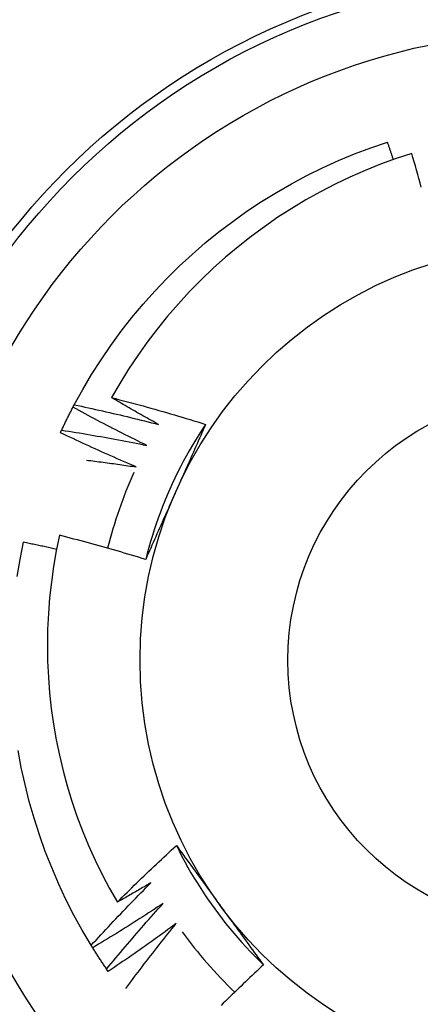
# Model space of a CAD drawing. Header units: inches. Extents: x 5 to 147, y 9 to 79.
# Tile 46 of 95: x 7.0073 to 7.0926, y 57.9414 to 58.1513. Entities that reach past the tile are written whole.
import ezdxf

# ---------------------------------------------------------------- set-up
doc = ezdxf.new("R2010")
doc.units = ezdxf.units.IN
doc.header["$MEASUREMENT"] = 0
doc.layers.add('Visible Edges(ANSI)', color=7, linetype='Continuous', lineweight=25)
doc.layers.add('Visible Tangent Edges(ANSI)', color=7, linetype='Continuous', lineweight=25)

msp = doc.modelspace()

# ---------------------------------------------------------------- linework, layer by layer
at = {"layer": 'Visible Edges(ANSI)'}
for p, q in [((7.018629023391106, 58.06865441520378), (7.018910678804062, 58.06918837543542)), ((7.022832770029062, 57.95346092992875), (7.022515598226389, 57.95397459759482)), ((7.026146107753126, 57.94842253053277), (7.02580271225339, 57.94891904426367))]:
    msp.add_line(p, q, dxfattribs=at)
at = {"layer": 'Visible Edges(ANSI)', "flags": 128}
for points in [[(7.018910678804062, 58.06918837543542), (7.020707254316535, 58.07244588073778), (7.022607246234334, 58.07564418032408), (7.024608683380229, 58.07877998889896), (7.026709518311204, 58.0818500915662), (7.028907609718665, 58.08485133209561), (7.031200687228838, 58.08778064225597), (7.033586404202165, 58.09063500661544), (7.036062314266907, 58.09341149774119), (7.038625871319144, 58.09610727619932), (7.041274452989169, 58.09871956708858), (7.044005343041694, 58.10124569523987), (7.046815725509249, 58.10368306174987), (7.049702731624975, 58.10602917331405), (7.052663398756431, 58.10828162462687), (7.055694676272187, 58.11043809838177), (7.058793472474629, 58.11249638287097), (7.061956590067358, 58.11445437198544), (7.065180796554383, 58.11631004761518), (7.068462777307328, 58.11806152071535), (7.071799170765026, 58.11970697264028), (7.075186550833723, 58.12124473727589), (7.078621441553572, 58.12267321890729), (7.082100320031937, 58.12399096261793), (7.085619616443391, 58.12519661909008)], [(7.08688035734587, 58.12147051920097), (7.086828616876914, 58.12162600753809), (7.086776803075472, 58.12178147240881), (7.086724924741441, 58.12193692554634), (7.086672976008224, 58.12209235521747), (7.08662095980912, 58.12224776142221), (7.086568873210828, 58.12240315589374), (7.08651671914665, 58.12255851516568), (7.086464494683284, 58.12271386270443), (7.086412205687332, 58.12286918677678), (7.086359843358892, 58.12302449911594), (7.086307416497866, 58.12317978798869), (7.086254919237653, 58.12333505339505), (7.086202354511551, 58.12349029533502), (7.086149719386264, 58.12364551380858), (7.086097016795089, 58.12380072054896), (7.086044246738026, 58.12395590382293), (7.085991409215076, 58.12411106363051), (7.08593850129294, 58.12426621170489), (7.085885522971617, 58.12442132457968), (7.085832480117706, 58.12457642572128), (7.085779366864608, 58.12473150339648), (7.085726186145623, 58.12488656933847), (7.085672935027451, 58.12504160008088), (7.085619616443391, 58.12519661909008)], [(7.090783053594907, 58.12277760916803), (7.087442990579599, 58.12166882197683), (7.084136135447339, 58.12045456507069), (7.080865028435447, 58.11913527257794), (7.077635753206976, 58.11771300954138), (7.074457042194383, 58.11619167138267), (7.071331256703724, 58.11457271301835), (7.06826062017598, 58.11285756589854), (7.065247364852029, 58.11104761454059), (7.062293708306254, 58.10914428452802), (7.059401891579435, 58.10714897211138), (7.056574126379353, 58.10506309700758), (7.053812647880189, 58.10288806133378), (7.051119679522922, 58.1006252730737), (7.048497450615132, 58.09827614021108), (7.045948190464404, 58.09584208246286), (7.043475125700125, 58.09332554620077), (7.041086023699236, 58.09073426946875), (7.038783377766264, 58.08807138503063), (7.036568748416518, 58.08533907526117), (7.034443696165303, 58.08253954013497), (7.032409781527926, 58.07967497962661), (7.030468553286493, 58.07674758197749), (7.028621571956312, 58.0737595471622), (7.026870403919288, 58.0707130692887)], [(7.092804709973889, 58.11560490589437), (7.092559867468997, 58.11650370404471), (7.09231277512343, 58.11740188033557), (7.092063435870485, 58.11829942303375), (7.091811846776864, 58.11919633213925), (7.091558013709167, 58.12009260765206), (7.091301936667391, 58.12098824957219), (7.091043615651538, 58.12188325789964), (7.090783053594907, 58.12277760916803)], [(7.026870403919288, 58.0707130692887), (7.027709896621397, 58.07049677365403), (7.028548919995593, 58.07027863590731), (7.02938746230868, 58.07005865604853), (7.030225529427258, 58.06983683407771), (7.031063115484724, 58.06961317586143), (7.031900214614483, 58.06938767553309), (7.032736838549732, 58.06916032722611), (7.033572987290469, 58.06893114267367), (7.034408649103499, 58.06870011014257), (7.03524382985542, 58.06846723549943), (7.036078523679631, 58.06823251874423), (7.036912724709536, 58.06799595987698), (7.037746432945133, 58.06775755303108), (7.038579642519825, 58.06751730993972), (7.039412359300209, 58.06727521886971), (7.040244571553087, 58.06703128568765), (7.041076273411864, 58.06678551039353), (7.041907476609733, 58.06653789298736), (7.042738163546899, 58.06628843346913), (7.043568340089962, 58.06603713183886), (7.044398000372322, 58.06578398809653), (7.045227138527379, 58.06552900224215), (7.046055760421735, 58.06527217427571), (7.04688385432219, 58.06501349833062)], [(7.036863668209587, 58.06498723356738), (7.036443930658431, 58.06521957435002), (7.03602448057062, 58.06545246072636), (7.035605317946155, 58.0656858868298), (7.035186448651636, 58.06591985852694), (7.034767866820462, 58.06615437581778), (7.034349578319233, 58.06638943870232), (7.03393157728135, 58.06662504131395), (7.033513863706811, 58.06686118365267), (7.033096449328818, 58.0670978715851), (7.03267932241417, 58.06733509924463), (7.032262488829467, 58.06757287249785), (7.03184594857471, 58.06781118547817), (7.031429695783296, 58.0680500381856), (7.031013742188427, 58.06828943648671), (7.030598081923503, 58.06852936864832), (7.030182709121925, 58.06876984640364), (7.029767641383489, 58.06901086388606), (7.029352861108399, 58.06925241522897), (7.028938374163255, 58.06949451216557), (7.028524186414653, 58.06973714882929), (7.028110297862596, 58.06998031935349), (7.027696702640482, 58.0702240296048), (7.027283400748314, 58.0704682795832), (7.026870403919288, 58.0707130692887)], [(7.016222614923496, 58.06379041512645), (7.016318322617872, 58.06399529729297), (7.016414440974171, 58.06419998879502), (7.016510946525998, 58.06440449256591), (7.016607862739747, 58.06460880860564), (7.016705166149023, 58.0648129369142), (7.016802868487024, 58.065016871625), (7.016900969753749, 58.06522062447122), (7.016999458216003, 58.06542417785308), (7.017098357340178, 58.06562754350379), (7.017197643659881, 58.06583070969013), (7.017297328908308, 58.06603368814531), (7.017397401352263, 58.06623647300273), (7.017497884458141, 58.06643905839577), (7.017598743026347, 58.06664145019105), (7.017700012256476, 58.06684364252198), (7.017801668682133, 58.06704564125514), (7.017903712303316, 58.06724744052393), (7.018006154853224, 58.06744904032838), (7.01810898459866, 58.06765044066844), (7.018212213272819, 58.06785164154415), (7.018315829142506, 58.0680526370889), (7.018419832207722, 58.0682534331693), (7.01852423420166, 58.06845402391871), (7.018629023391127, 58.06865441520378)], [(7.034369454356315, 58.06052676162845), (7.033706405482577, 58.06085030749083), (7.033043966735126, 58.06117517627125), (7.032382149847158, 58.06150136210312), (7.031720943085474, 58.06182886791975), (7.031060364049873, 58.06215769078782), (7.030400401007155, 58.06248783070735), (7.029741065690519, 58.06281928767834), (7.029082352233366, 58.06315205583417), (7.028424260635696, 58.06348614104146), (7.027766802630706, 58.0638215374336), (7.027109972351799, 58.06415824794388), (7.026453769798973, 58.06449626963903), (7.025798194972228, 58.06483559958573), (7.025143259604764, 58.06517623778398), (7.024488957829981, 58.06551818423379), (7.023835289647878, 58.06586143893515), (7.023182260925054, 58.06620599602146), (7.022529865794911, 58.06655186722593), (7.021878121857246, 58.06689903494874), (7.02122701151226, 58.06724750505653), (7.020576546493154, 58.06759728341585), (7.019926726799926, 58.06794835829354), (7.019277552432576, 58.06830073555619), (7.018629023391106, 58.06865441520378)], [(7.018910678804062, 58.06918837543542), (7.019661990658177, 58.06903004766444), (7.020413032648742, 58.06887025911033), (7.02116379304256, 58.0687090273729), (7.021914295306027, 58.06854633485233), (7.022664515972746, 58.06838219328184), (7.023414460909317, 58.06821660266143), (7.024164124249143, 58.06804955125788), (7.024913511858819, 58.06788105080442), (7.025662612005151, 58.06771109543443), (7.026411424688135, 58.0675396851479), (7.027159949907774, 58.06736682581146), (7.027908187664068, 58.06719250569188), (7.028656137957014, 58.06701673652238), (7.029403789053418, 58.06683951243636), (7.030151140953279, 58.0666608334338), (7.030898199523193, 58.06648069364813), (7.031644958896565, 58.06629910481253), (7.032391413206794, 58.0661160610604), (7.03313756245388, 58.06593156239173), (7.033883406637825, 58.06574560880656), (7.034628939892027, 58.06555820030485), (7.035374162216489, 58.06536933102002), (7.036119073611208, 58.06517900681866), (7.036863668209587, 58.06498723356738)], [(7.046889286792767, 58.06500973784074), (7.046161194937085, 58.06390971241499), (7.045449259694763, 58.06279913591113), (7.044753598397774, 58.06167826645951), (7.044074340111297, 58.06054735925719), (7.043411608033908, 58.05940667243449), (7.042765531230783, 58.0582564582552), (7.042136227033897, 58.05709697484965), (7.041523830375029, 58.0559284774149), (7.040928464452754, 58.0547512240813), (7.040350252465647, 58.0535654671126), (7.039789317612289, 58.05237146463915), (7.039245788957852, 58.0511694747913), (7.038719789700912, 58.04995974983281), (7.038211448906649, 58.04874254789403), (7.037720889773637, 58.04751812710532), (7.03724824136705, 58.04628673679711), (7.03679362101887, 58.04504864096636), (7.036357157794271, 58.04380408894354), (7.035938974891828, 58.04255334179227), (7.035539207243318, 58.04129665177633), (7.035157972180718, 58.04003427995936), (7.034795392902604, 58.03876647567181), (7.034451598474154, 58.03749349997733), (7.034126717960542, 58.03621560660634)], [(7.04688385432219, 58.06501349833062), (7.04662445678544, 58.06442237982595), (7.046364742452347, 58.06383125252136), (7.046104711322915, 58.06324008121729), (7.045844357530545, 58.06264883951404), (7.045583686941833, 58.0620575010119), (7.045322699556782, 58.06146603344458), (7.04506139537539, 58.06087441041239), (7.044799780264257, 58.06028260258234), (7.044537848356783, 58.05969057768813), (7.044275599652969, 58.05909830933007), (7.044013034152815, 58.05850576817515), (7.043750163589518, 58.0579129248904), (7.043486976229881, 58.0573197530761), (7.043223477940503, 58.05672621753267), (7.042959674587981, 58.05613229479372), (7.04269555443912, 58.05553795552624), (7.042431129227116, 58.05494316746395), (7.04216639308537, 58.05434790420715), (7.041901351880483, 58.05375213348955), (7.041636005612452, 58.05315583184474), (7.041370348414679, 58.05255896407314), (7.041104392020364, 58.05196150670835), (7.040838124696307, 58.05136342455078), (7.040571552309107, 58.05076469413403)], [(7.015969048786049, 58.06324255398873), (7.015979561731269, 58.06326540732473), (7.015990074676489, 58.06328826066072), (7.016000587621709, 58.06331110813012), (7.016011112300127, 58.06333395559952), (7.016021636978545, 58.06335680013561), (7.016032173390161, 58.06337964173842), (7.016042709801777, 58.06340248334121), (7.01605325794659, 58.06342532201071), (7.016063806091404, 58.06344815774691), (7.016074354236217, 58.06347099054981), (7.016084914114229, 58.06349382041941), (7.01609547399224, 58.06351665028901), (7.016106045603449, 58.06353947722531), (7.016116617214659, 58.06356230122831), (7.016127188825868, 58.06358512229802), (7.016137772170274, 58.06360794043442), (7.016148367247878, 58.06363075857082), (7.016158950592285, 58.06365357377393), (7.016169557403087, 58.06367638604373), (7.016180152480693, 58.06369919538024), (7.016190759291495, 58.06372200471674), (7.016201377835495, 58.06374481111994), (7.016211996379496, 58.06376761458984), (7.016222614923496, 58.06379041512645)], [(7.03211012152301, 58.0559428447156), (7.031431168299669, 58.05623154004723), (7.030752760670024, 58.05652158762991), (7.030074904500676, 58.05681298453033), (7.029397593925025, 58.05710572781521), (7.028720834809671, 58.05739982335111), (7.02804463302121, 58.05769526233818), (7.027368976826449, 58.0579920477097), (7.026693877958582, 58.05829018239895), (7.026019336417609, 58.05858965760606), (7.025345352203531, 58.0588904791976), (7.024671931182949, 58.059192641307), (7.02399906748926, 58.05949614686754), (7.023326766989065, 58.05980099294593), (7.022655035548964, 58.06010717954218), (7.021983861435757, 58.06041470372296), (7.021313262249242, 58.0607235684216), (7.020643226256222, 58.06103376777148), (7.019973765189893, 58.06134530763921), (7.019304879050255, 58.0616581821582), (7.018636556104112, 58.06197238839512), (7.017968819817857, 58.0622879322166), (7.017301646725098, 58.06260480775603), (7.016635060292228, 58.0629230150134), (7.015969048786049, 58.06324255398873)], [(7.016222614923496, 58.06379041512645), (7.016981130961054, 58.06367129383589), (7.017739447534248, 58.0635507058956), (7.01849757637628, 58.06342865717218), (7.019255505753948, 58.06330513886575), (7.020013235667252, 58.06318015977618), (7.020770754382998, 58.06305371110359), (7.021528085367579, 58.06292579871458), (7.022285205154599, 58.06279642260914), (7.023042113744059, 58.06266557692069), (7.023798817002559, 58.0625332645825), (7.024555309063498, 58.0623994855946), (7.025311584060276, 58.06226424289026), (7.026067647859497, 58.06212752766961), (7.026823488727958, 58.06198934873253), (7.02757911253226, 58.06184970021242), (7.028334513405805, 58.0617085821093), (7.029089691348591, 58.06156599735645), (7.029844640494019, 58.06142194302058), (7.030599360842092, 58.06127642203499), (7.031353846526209, 58.06112942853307), (7.032108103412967, 58.06098096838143), (7.032862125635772, 58.06083103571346), (7.03361591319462, 58.06067963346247), (7.034369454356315, 58.06052676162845)], [(7.021521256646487, 58.05738918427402), (7.021963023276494, 58.05733462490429), (7.02240474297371, 58.05727956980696), (7.022846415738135, 58.05722402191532), (7.023288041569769, 58.05716797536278), (7.023729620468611, 58.05711143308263), (7.024171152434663, 58.05705439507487), (7.024612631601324, 58.05699686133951), (7.025054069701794, 58.05693883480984), (7.025495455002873, 58.05688030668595), (7.025936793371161, 58.05682128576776), (7.026378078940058, 58.05676176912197), (7.026819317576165, 58.05670175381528), (7.027260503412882, 58.05664124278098), (7.027701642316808, 58.05658023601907), (7.028142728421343, 58.05651873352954), (7.028583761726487, 58.05645673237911), (7.029024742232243, 58.05639423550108), (7.029465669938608, 58.05633124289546), (7.029906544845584, 58.05626775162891), (7.030347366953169, 58.05620376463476), (7.030788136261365, 58.056139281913), (7.031228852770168, 58.05607430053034), (7.031669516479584, 58.05600882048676), (7.03211012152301, 58.0559428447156)], [(7.040571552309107, 58.05076469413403), (7.040299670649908, 58.05015401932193), (7.040028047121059, 58.04954389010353), (7.03975669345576, 58.04893428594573), (7.039485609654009, 58.04832518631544), (7.039214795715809, 58.04771656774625), (7.038944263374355, 58.04710841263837), (7.038674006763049, 58.04650069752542), (7.038404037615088, 58.04589340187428), (7.038134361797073, 58.04528650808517), (7.037864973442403, 58.04467998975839), (7.037595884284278, 58.04407383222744), (7.037327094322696, 58.04346800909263), (7.037058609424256, 58.04286250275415), (7.036790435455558, 58.04225728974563), (7.036522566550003, 58.04165235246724), (7.036255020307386, 58.04104766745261), (7.035987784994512, 58.04044321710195), (7.035720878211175, 58.03983897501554), (7.035454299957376, 58.03923492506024), (7.035188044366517, 58.03863104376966), (7.034922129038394, 58.03802731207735), (7.034656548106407, 58.03742370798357), (7.034391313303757, 58.03682021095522), (7.03412642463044, 58.03621680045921)], [(7.015755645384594, 58.0413679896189), (7.015077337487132, 58.03806495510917), (7.014501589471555, 58.0347424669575), (7.014028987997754, 58.0314028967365), (7.013660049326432, 58.02804861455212), (7.013395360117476, 58.02468199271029), (7.013235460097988, 58.02130539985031), (7.013180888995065, 58.01792120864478), (7.01323210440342, 58.01453620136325), (7.013388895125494, 58.01115885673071), (7.013650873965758, 58.00779166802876), (7.014017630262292, 58.00443709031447), (7.014488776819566, 58.00109758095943), (7.015063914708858, 57.99777559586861), (7.015742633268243, 57.99447358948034), (7.016524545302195, 57.99119402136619), (7.017409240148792, 57.98793934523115), (7.018396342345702, 57.98471201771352), (7.019485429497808, 57.98151449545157), (7.020676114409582, 57.97834923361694), (7.02196750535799, 57.97521986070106), (7.023355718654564, 57.9721360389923), (7.024838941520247, 57.9691012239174), (7.026415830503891, 57.96611758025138), (7.028085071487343, 57.96318728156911)], [(7.03412642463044, 58.03621680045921), (7.033366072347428, 58.03645039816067), (7.032605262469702, 58.03668234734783), (7.031843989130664, 58.03691264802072), (7.031082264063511, 58.03714129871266), (7.030320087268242, 58.03736829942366), (7.029557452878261, 58.03759365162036), (7.028794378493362, 58.03781735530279), (7.028030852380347, 58.03803940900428), (7.027266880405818, 58.03825981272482), (7.026502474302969, 58.03847856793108), (7.025737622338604, 58.03869567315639), (7.024972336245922, 58.03891112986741), (7.024206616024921, 58.0391249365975), (7.023440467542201, 58.0393370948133), (7.022673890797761, 58.03954760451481), (7.021906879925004, 58.03975646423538), (7.021139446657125, 58.03996367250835), (7.020371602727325, 58.04016923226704), (7.019603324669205, 58.04037314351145), (7.018834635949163, 58.04057540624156), (7.018065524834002, 58.04077602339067), (7.017295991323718, 58.0409749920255), (7.016526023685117, 58.04117231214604), (7.015755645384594, 58.0413679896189)], [(7.006731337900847, 58.03256760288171), (7.007361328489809, 58.03623395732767), (7.00810841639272, 58.03987825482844)], [(7.015137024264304, 58.03837779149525), (7.014844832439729, 58.03844297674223), (7.014552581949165, 58.03850793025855), (7.014260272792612, 58.0385726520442), (7.01396790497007, 58.03863714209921), (7.013675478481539, 58.03870140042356), (7.013382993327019, 58.03876542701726), (7.01309044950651, 58.03882922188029), (7.012797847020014, 58.03889278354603), (7.012505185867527, 58.03895611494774), (7.012212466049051, 58.03901921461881), (7.011919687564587, 58.03908208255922), (7.011626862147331, 58.03914471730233), (7.011333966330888, 58.03920712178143), (7.011041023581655, 58.03926929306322), (7.010748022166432, 58.03933123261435), (7.010454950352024, 58.03939294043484), (7.010161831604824, 58.03945441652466), (7.009868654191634, 58.03951566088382), (7.009575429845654, 58.03957667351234), (7.009282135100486, 58.03963745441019), (7.008988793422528, 58.03969800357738), (7.00869539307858, 58.03975831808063), (7.008401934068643, 58.03981840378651), (7.00810841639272, 58.03987825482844)], [(7.022515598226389, 57.95397459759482), (7.020620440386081, 57.95717575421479), (7.018828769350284, 57.96043596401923), (7.01714243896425, 57.96375188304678), (7.015563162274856, 57.96712010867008), (7.014092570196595, 57.97053718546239), (7.012732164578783, 57.97399960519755), (7.011483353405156, 57.97750382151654), (7.010347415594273, 57.98104623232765), (7.009325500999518, 57.98462320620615), (7.008418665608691, 57.98823107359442), (7.007627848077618, 57.99186613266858), (7.006953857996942, 57.99552465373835)], [(7.028085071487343, 57.96318728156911), (7.028597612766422, 57.96370109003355), (7.029111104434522, 57.96421396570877), (7.029625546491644, 57.96472590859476), (7.030140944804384, 57.96523690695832), (7.030657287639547, 57.96574697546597), (7.031174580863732, 57.9662561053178), (7.031692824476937, 57.9667642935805), (7.032212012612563, 57.96727154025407), (7.032732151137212, 57.96777784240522), (7.033253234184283, 57.96828320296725), (7.033775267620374, 57.96878761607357), (7.034298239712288, 57.96929108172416), (7.034822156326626, 57.96979359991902), (7.035347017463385, 57.97029517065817), (7.035872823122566, 57.97079578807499), (7.03639956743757, 57.9712954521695), (7.036927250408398, 57.97179416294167), (7.037455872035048, 57.97229191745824), (7.037985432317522, 57.97278871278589), (7.03851593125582, 57.97328455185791), (7.039047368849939, 57.97377943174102), (7.039579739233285, 57.97427334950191), (7.040113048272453, 57.97476630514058), (7.040647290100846, 57.97525829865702)], [(7.040647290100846, 57.97525829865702), (7.041029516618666, 57.97473809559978), (7.041411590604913, 57.9742176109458), (7.041793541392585, 57.97369683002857), (7.042175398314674, 57.9731757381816), (7.04255717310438, 57.9726543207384), (7.042938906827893, 57.97213256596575), (7.04332061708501, 57.97161045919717), (7.043702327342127, 57.97108798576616), (7.044084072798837, 57.97056513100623), (7.044465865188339, 57.97004188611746), (7.044847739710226, 57.96951823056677), (7.045229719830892, 57.96899415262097), (7.045611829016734, 57.96846964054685), (7.045994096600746, 57.9679446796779), (7.046376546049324, 57.96741925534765), (7.046759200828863, 57.96689335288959), (7.047142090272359, 57.96636695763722), (7.047525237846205, 57.96584006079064), (7.047908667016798, 57.96531264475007), (7.048292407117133, 57.96478469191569), (7.048676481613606, 57.96425619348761), (7.04906091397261, 57.96372713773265), (7.049445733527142, 57.96319750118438), (7.049830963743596, 57.96266728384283)], [(7.040653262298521, 57.97526111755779), (7.041241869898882, 57.97408056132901), (7.041847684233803, 57.97290871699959), (7.042470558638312, 57.97174582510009), (7.043110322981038, 57.97059211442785), (7.043766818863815, 57.96944782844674), (7.044439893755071, 57.96831320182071), (7.045129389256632, 57.96718846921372), (7.045835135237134, 57.96607387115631), (7.046556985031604, 57.96496963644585), (7.047294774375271, 57.96387601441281), (7.048048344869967, 57.96279322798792), (7.048817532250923, 57.96172152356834), (7.049602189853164, 57.96066113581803), (7.050402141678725, 57.95961229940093), (7.051217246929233, 57.95857524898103), (7.052047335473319, 57.95755023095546), (7.052892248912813, 57.95653746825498), (7.053751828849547, 57.95553720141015), (7.054625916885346, 57.95454967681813), (7.055514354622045, 57.95357511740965), (7.05641698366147, 57.95261376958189), (7.057333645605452, 57.95166586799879), (7.058264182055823, 57.95073164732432), (7.059208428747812, 57.94981134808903)], [(7.022515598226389, 57.95397459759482), (7.023033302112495, 57.95454162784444), (7.023552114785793, 57.95510768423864), (7.024072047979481, 57.95567277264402), (7.024593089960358, 57.95623688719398), (7.025115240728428, 57.95680002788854), (7.025638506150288, 57.95736219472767), (7.026162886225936, 57.9579233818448), (7.026688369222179, 57.9584835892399), (7.027214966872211, 57.95904281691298), (7.027742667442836, 57.95960105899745), (7.028271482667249, 57.96015831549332), (7.028801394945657, 57.96071458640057), (7.029332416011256, 57.96126986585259), (7.029864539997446, 57.9618241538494), (7.03039776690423, 57.96237745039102), (7.030932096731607, 57.9629297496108), (7.031467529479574, 57.96348105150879), (7.032004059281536, 57.96403135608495), (7.03254169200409, 57.96458065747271), (7.033080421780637, 57.96512895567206), (7.033620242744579, 57.96567625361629), (7.034161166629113, 57.96622254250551), (7.03470318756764, 57.96676782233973), (7.035246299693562, 57.96731209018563)], [(7.035246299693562, 57.96731209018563), (7.034949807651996, 57.96713711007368), (7.034653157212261, 57.96696239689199), (7.034356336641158, 57.96678795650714), (7.034059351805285, 57.96661378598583), (7.033762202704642, 57.96643988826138), (7.033464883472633, 57.96626625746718), (7.033167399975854, 57.96609289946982), (7.032869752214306, 57.96591981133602), (7.03257194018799, 57.96574699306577), (7.032273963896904, 57.96557444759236), (7.031975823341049, 57.9654021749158), (7.031677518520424, 57.9652301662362), (7.031379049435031, 57.96505843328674), (7.031080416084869, 57.96488697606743), (7.030781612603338, 57.96471578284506), (7.030482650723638, 57.96454486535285), (7.030183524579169, 57.96437421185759), (7.029884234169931, 57.96420383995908), (7.029584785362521, 57.96403373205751), (7.029285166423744, 57.96386389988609), (7.028985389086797, 57.96369433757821), (7.028685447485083, 57.96352504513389), (7.028385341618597, 57.96335602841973), (7.028085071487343, 57.96318728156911)], [(7.037823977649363, 57.96289933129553), (7.037208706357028, 57.9624921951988), (7.036592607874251, 57.96208625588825), (7.035975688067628, 57.96168151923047), (7.035357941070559, 57.96127799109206), (7.034739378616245, 57.96087565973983), (7.034119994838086, 57.96047453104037), (7.033499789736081, 57.96007460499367), (7.032878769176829, 57.95967588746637), (7.032256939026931, 57.95927837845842), (7.031634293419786, 57.95888207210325), (7.031010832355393, 57.95848697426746), (7.030386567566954, 57.95809308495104), (7.029761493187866, 57.95770040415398), (7.02913560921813, 57.95730893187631), (7.028508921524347, 57.956918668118), (7.027881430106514, 57.95652961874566), (7.027253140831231, 57.9561417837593), (7.0266240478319, 57.95575515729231), (7.025994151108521, 57.95536975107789), (7.025363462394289, 57.95498555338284), (7.024731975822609, 57.95460257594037), (7.024099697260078, 57.95422080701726), (7.023466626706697, 57.95384025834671), (7.022832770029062, 57.95346092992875)], [(7.02580271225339, 57.94891904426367), (7.026290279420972, 57.94951218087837), (7.026779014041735, 57.95010440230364), (7.027268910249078, 57.9506957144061), (7.027759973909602, 57.9512861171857), (7.028252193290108, 57.9518755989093), (7.028745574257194, 57.95246416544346), (7.029240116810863, 57.9530518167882), (7.029735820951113, 57.9536385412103), (7.030232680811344, 57.95422435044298), (7.030730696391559, 57.95480922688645), (7.031229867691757, 57.95539318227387), (7.031730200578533, 57.95597620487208), (7.032231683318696, 57.95655830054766), (7.03273432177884, 57.95713945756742), (7.033238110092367, 57.95771968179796), (7.033743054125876, 57.95829897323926), (7.03424914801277, 57.95887732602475), (7.034756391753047, 57.95945473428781), (7.035264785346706, 57.96003120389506), (7.03577432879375, 57.96060672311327), (7.036285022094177, 57.96118129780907), (7.036796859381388, 57.96175492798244), (7.037309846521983, 57.9623276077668), (7.037823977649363, 57.96289933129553)], [(7.049830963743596, 57.96266728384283), (7.050223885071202, 57.96212648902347), (7.050616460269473, 57.96158619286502), (7.051008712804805, 57.96104638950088), (7.051400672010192, 57.96050706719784), (7.051792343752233, 57.95996823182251), (7.052183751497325, 57.9594298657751), (7.052574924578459, 57.95889196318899), (7.052965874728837, 57.958354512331), (7.053356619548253, 57.95781751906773), (7.053747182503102, 57.95728096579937), (7.054137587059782, 57.95674484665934), (7.054527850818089, 57.95620915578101), (7.054917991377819, 57.95567388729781), (7.055308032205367, 57.95513903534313), (7.055697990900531, 57.95460458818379), (7.056087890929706, 57.95407053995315), (7.05647774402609, 57.95353688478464), (7.056867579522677, 57.95300361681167), (7.057257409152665, 57.95247072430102), (7.057647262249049, 57.9519382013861), (7.058037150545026, 57.95140604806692), (7.058427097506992, 57.95087424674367), (7.058817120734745, 57.95034279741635), (7.059207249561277, 57.94981168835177)], [(7.040627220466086, 57.95862631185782), (7.040033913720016, 57.958187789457), (7.039439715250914, 57.95775042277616), (7.038844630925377, 57.95731421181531), (7.038248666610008, 57.95687915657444), (7.037651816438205, 57.95644526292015), (7.037054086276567, 57.95601252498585), (7.036455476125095, 57.95558095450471), (7.03585599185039, 57.95515053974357), (7.035255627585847, 57.954721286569), (7.034654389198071, 57.95429319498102), (7.034052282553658, 57.95386627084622), (7.03344930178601, 57.953440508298), (7.032845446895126, 57.95301591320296), (7.032240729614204, 57.9525924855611), (7.031635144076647, 57.95217022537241), (7.031028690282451, 57.95174913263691), (7.03042137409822, 57.9513292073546), (7.02981319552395, 57.95091044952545), (7.029204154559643, 57.95049286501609), (7.028594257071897, 57.95007645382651), (7.027983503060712, 57.94966121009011), (7.027371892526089, 57.94924714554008), (7.026759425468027, 57.94883424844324), (7.026146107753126, 57.94842253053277)], [(7.029863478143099, 57.94473903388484), (7.030299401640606, 57.94532669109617), (7.030736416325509, 57.94591357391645), (7.031174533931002, 57.94649968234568), (7.031613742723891, 57.94708502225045), (7.032054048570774, 57.94766957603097), (7.03249545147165, 57.94825336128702), (7.032937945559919, 57.94883636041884), (7.033381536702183, 57.94941857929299), (7.033826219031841, 57.9500000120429), (7.034271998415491, 57.95058066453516), (7.034718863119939, 57.95116052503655), (7.03516682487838, 57.95173959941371), (7.035615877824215, 57.9523178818), (7.036066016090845, 57.95289537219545), (7.036517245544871, 57.95347206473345), (7.036969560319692, 57.9540479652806), (7.037422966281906, 57.95462306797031), (7.037877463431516, 57.95519737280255), (7.038333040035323, 57.95577087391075), (7.038789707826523, 57.95634357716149), (7.03924746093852, 57.9569154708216), (7.039706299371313, 57.95748656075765), (7.040166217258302, 57.95805684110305), (7.040627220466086, 57.95862631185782)], [(7.02580271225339, 57.94891904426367), (7.025674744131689, 57.94910549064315), (7.025547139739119, 57.9492921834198), (7.025419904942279, 57.9494791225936), (7.025293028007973, 57.94966631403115), (7.025166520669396, 57.94985374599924), (7.025040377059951, 57.9500414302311), (7.024914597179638, 57.95022935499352), (7.024789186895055, 57.95041752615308), (7.024664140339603, 57.9506059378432), (7.024539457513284, 57.95079459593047), (7.024415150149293, 57.95098349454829), (7.024291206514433, 57.95117263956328), (7.024167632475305, 57.95136202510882), (7.024044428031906, 57.95155164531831), (7.023921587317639, 57.95174150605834), (7.023799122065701, 57.95193160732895), (7.023677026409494, 57.95212194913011), (7.023555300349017, 57.95231252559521), (7.02343394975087, 57.95250333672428), (7.023312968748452, 57.9526943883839), (7.023192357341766, 57.95288567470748), (7.023072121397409, 57.95307718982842), (7.02295226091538, 57.9532689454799), (7.022832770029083, 57.95346092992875)], [(7.059207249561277, 57.94981168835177), (7.058724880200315, 57.94936326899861), (7.0582433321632, 57.94891401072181), (7.057762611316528, 57.94846391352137), (7.057282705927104, 57.9480129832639), (7.056803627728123, 57.94756121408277), (7.056325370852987, 57.9471086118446), (7.055847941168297, 57.9466551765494), (7.055371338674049, 57.94620090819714), (7.054895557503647, 57.94574581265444), (7.05442060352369, 57.9452898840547), (7.053946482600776, 57.94483312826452), (7.053473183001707, 57.94437554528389), (7.053000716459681, 57.94391713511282), (7.052529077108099, 57.9434579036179), (7.052058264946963, 57.94299784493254), (7.051588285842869, 57.94253696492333), (7.051119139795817, 57.94207526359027), (7.05065082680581, 57.94161274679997), (7.050183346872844, 57.94114940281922)]]:
    msp.add_lwpolyline(points, dxfattribs=at)
at = {"layer": 'Visible Edges(ANSI)'}
for centre, radius in [((7.12149585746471, 58.01473487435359), 0.187007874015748), ((7.121495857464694, 58.01473487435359), 0.1338582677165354), ((7.121495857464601, 58.01473487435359), 0.0885826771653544)]:
    msp.add_circle(centre, radius, dxfattribs=at)
for radius, start, end in [(0.0984251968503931, 156.0181037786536, 165.9568962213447), (0.0984251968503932, 216.0181037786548, 225.9568962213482)]:
    msp.add_arc((7.1214958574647, 58.01473487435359), radius, start, end, dxfattribs=at)
at = {"layer": 'Visible Tangent Edges(ANSI)'}
for centre, radius in [((7.121495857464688, 58.01473487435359), 0.1476377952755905), ((7.121495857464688, 58.01473487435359), 0.1456692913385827), ((7.121495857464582, 58.01473487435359), 0.0570866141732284)]:
    msp.add_circle(centre, radius, dxfattribs=at)

doc.saveas('drawing.dxf')
